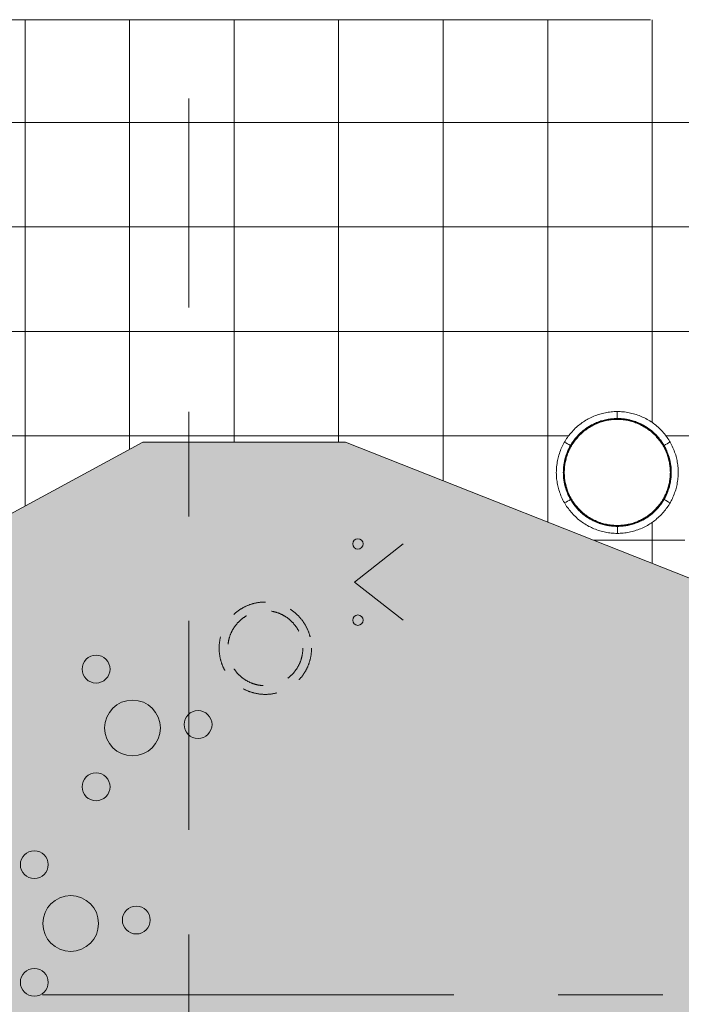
# Model space of a CAD drawing. Header units: millimetres. Extents: x -68595 to 26741, y -534 to 35396.
# Tile 3 of 172: x -65225 to -61427, y 23694 to 29348. Entities that reach past the tile are written whole.
import ezdxf

# ---------------------------------------------------------------- set-up
doc = ezdxf.new("R2010")
doc.units = ezdxf.units.MM
for name, pattern in [('Center', [2999.999912, 1200.000007, -599.999968, 599.999968, -599.999968]), ('Dash 2mm_1_5mm_', [350, 200, -150]), ('Grid Line', [2222.5, 1270, -317.5, 317.5, -317.5])]:
    doc.linetypes.add(name, pattern=pattern)
for name, color, linetype, lineweight, true_color in [('0-1', 7, 'Continuous', 9, 0xbdaac3), ('_ roheline pidev', 7, 'Continuous', 9, 0x008000), ('_SMA_ABI_kriipsj_sinine', 5, 'Dash 2mm_1_5mm_', 9, 0x0000ff), ('Furniture-2', 7, 'Continuous', 9, 0xbdaac3), ('Grids-2', 7, 'Grid Line', 9, 0xaaaaaa), ('Grids-3', 7, 'Center', 9, 0xaaaaaa), ('Roofs-2', 7, 'Continuous', 9, 0x4d5448), ('Surface Pattern-1', 7, 'Continuous', 9, 0x232323)]:
    doc.layers.add(name, color=color, linetype=linetype, lineweight=lineweight, true_color=true_color)
doc.layers.add('Detail Items-1', color=7, linetype='Continuous', lineweight=9, true_color=0xc2d3b4, transparency=0.6)
doc.layers.add('Roofs-1', color=7, linetype='Continuous', lineweight=9)

# ---------------------------------------------------------------- blocks, each defined once
blk = doc.blocks.new('MA_Lillekast ümar - Lillekast ümar_DWG-V82-Sisehoov')
at = {"layer": '0-1'}
for p, q in [((-146.6, 273.1), (-152.5, 269.6)), ((145.5, 273.7), (139.1, 276.7)), ((196, 240.1), (190.3, 244.3)), ((-240.1, 196), (-244.3, 190.3)), ((-273.7, 145.5), (-276.7, 139.1)), ((273.1, 146.6), (269.6, 152.5)), ((-273.1, -146.6), (-269.6, -152.5)), ((273.7, -145.5), (276.7, -139.1)), ((240.1, -196), (244.3, -190.3)), ((-196, -240.1), (-190.3, -244.3)), ((-145.5, -273.7), (-139.1, -276.7)), ((146.6, -273.1), (152.5, -269.6)), ((31.2, -308.4), (38.2, -307.4))]:
    blk.add_line(p, q, dxfattribs=at)
at = {"layer": '0-1', "flags": 128}
for points in [[(-100.7, 335.2), (-92.6, 337.2), (-84.5, 339.2), (-76.4, 341.3), (-68.3, 343.3)], [(-68.3, 343.3), (-60.2, 344.5), (-52, 345.7), (-43.9, 346.9), (-35.8, 348.2)], [(-35.8, 348.2), (-26.8, 348.6), (-17.8, 349.1), (-8.8, 349.5), (0.1, 350)], [(0.1, 350), (8.3, 349.6), (16.4, 349.2), (24.6, 348.8), (32.8, 348.5)], [(32.8, 348.5), (41.7, 347.2), (50.6, 345.9), (59.5, 344.6), (68.4, 343.3)], [(68.4, 343.3), (76.3, 341.3), (84.2, 339.3), (92.1, 337.4), (100, 335.4)], [(-221.3, 271.1), (-214.6, 276.1), (-207.9, 281), (-201.3, 286), (-194.6, 290.9)], [(-194.6, 290.9), (-187.5, 295.2), (-180.4, 299.4), (-173.4, 303.7), (-166.3, 308)], [(-175.3, 302.9), (-170.3, 294.3), (-165.3, 285.6), (-160.3, 276.9), (-155.3, 268.3)], [(-166.3, 308), (-158.2, 311.8), (-150.1, 315.7), (-142, 319.5), (-133.9, 323.4)], [(-150.4, 271.1), (-143.6, 274.4), (-136.8, 277.8), (-130.1, 281.1), (-123.3, 284.4)], [(-118.6, 286.4), (-125.8, 283), (-132.9, 279.6), (-140.1, 276.2), (-147.3, 272.8)], [(-145, 269.8), (-138.1, 273), (-131.2, 276.3), (-124.3, 279.6), (-117.4, 282.9)], [(-112.1, 283.1), (-119, 280), (-126, 276.8), (-132.9, 273.6), (-139.8, 270.5)], [(-133.9, 323.4), (-125.6, 326.3), (-117.3, 329.3), (-109, 332.2), (-100.7, 335.2)], [(-123.3, 284.4), (-115.9, 287.2), (-108.5, 290), (-101.1, 292.7), (-93.7, 295.5)], [(-89.2, 296.9), (-96.6, 294.3), (-103.9, 291.7), (-111.2, 289), (-118.6, 286.4)], [(-117.4, 282.9), (-110.1, 285.5), (-102.7, 288.1), (-95.3, 290.7), (-87.9, 293.4)], [(-83.8, 292.7), (-90.9, 290.3), (-97.9, 287.9), (-105, 285.5), (-112.1, 283.1)], [(-93.7, 295.5), (-86.6, 297.4), (-79.5, 299.3), (-72.3, 301.2), (-65.2, 303.1)], [(-60.5, 304), (-67.7, 302.3), (-74.9, 300.5), (-82, 298.7), (-89.2, 296.9)], [(-87.9, 293.4), (-81, 295.1), (-74.1, 296.8), (-67.2, 298.6), (-60.2, 300.3)], [(-55.4, 299.4), (-62.5, 297.7), (-69.6, 296.1), (-76.7, 294.4), (-83.8, 292.7)], [(-65.2, 303.1), (-57.4, 304.3), (-49.6, 305.6), (-41.8, 306.9), (-34, 308.1)], [(-31.7, 308.4), (-38.9, 307.3), (-46.1, 306.2), (-53.3, 305.1), (-60.5, 304)], [(-60.2, 300.3), (-52.9, 301.4), (-45.6, 302.5), (-38.2, 303.6), (-30.9, 304.7)], [(-27.4, 303.3), (-34.4, 302.3), (-41.4, 301.3), (-48.4, 300.4), (-55.4, 299.4)], [(-34, 308.1), (-25.5, 308.6), (-17, 309.1), (-8.5, 309.5), (0, 310)], [(0.1, 310), (-7.8, 309.6), (-15.8, 309.2), (-23.7, 308.8), (-31.7, 308.4)], [(-30.9, 304.7), (-23.2, 305.1), (-15.4, 305.5), (-7.7, 305.9), (0, 306.3)], [(0, 304.5), (-6.8, 304.2), (-13.7, 303.9), (-20.5, 303.6), (-27.4, 303.3)], [(0, 310), (8.2, 309.6), (16.5, 309.1), (24.7, 308.7), (33, 308.2)], [(0, 306.3), (7.5, 305.9), (15, 305.5), (22.4, 305.2), (29.9, 304.8)], [(27.4, 303.3), (20.5, 303.6), (13.7, 303.9), (6.8, 304.2), (0, 304.5)], [(29, 308.6), (21.8, 309), (14.6, 309.3), (7.3, 309.7), (0.1, 310)], [(29.8, 308.5), (23, 308.9), (15.3, 309.2)], [(55.4, 299.4), (48.4, 300.4), (41.4, 301.3), (34.4, 302.3), (27.4, 303.3)], [(60.5, 304), (52.7, 305.2), (44.8, 306.3), (36.9, 307.5), (29, 308.6)], [(29.9, 304.8), (37, 303.8), (44.1, 302.7), (51.2, 301.7), (58.4, 300.7)], [(33, 308.2), (40.5, 307.1), (48.1, 305.9), (55.7, 304.7), (63.2, 303.5)], [(83.8, 292.7), (76.7, 294.4), (69.6, 296.1), (62.5, 297.7), (55.4, 299.4)], [(58.4, 300.7), (66, 298.7), (73.7, 296.8), (81.4, 294.9), (89.1, 293)], [(88.6, 297.1), (81.6, 298.8), (74.6, 300.6), (67.6, 302.3), (60.5, 304)], [(63.2, 303.5), (71.1, 301.4), (79.1, 299.3), (87, 297.2), (94.9, 295.1)], [(89.3, 296.8), (82.8, 298.4), (75.5, 300.3)], [(112.1, 283.1), (105, 285.5), (97.9, 287.9), (90.9, 290.3), (83.8, 292.7)], [(118.8, 286.3), (111.2, 289), (103.7, 291.7), (96.1, 294.4), (88.6, 297.1)], [(89.1, 293), (95.9, 290.6), (102.6, 288.2), (109.4, 285.8), (116.2, 283.4)], [(94.9, 295.1), (101.7, 292.6), (108.5, 290), (115.3, 287.5), (122, 285)], [(100, 335.4), (108.6, 332.4), (117.1, 329.3), (125.6, 326.3), (134.1, 323.3)], [(139.8, 270.5), (132.9, 273.6), (126, 276.8), (119, 280), (112.1, 283.1)], [(116.2, 283.4), (123.4, 280), (130.7, 276.5), (137.9, 273.1), (145.2, 269.7)], [(145, 274), (138.4, 277.1), (131.9, 280.2), (125.3, 283.3), (118.8, 286.3)], [(122, 285), (129.2, 281.5), (136.3, 278), (143.4, 274.5), (150.6, 271)], [(134.1, 323.3), (141.5, 319.8), (148.9, 316.3), (156.3, 312.8), (163.7, 309.4)], [(174.7, 303.3), (169.7, 294.6), (164.7, 286), (159.7, 277.3), (154.7, 268.7)], [(163.7, 309.4), (171.4, 304.7), (179.2, 300.1), (186.9, 295.5), (194.7, 290.9)], [(194.7, 290.9), (201.2, 286), (207.7, 281.2), (214.3, 276.4), (220.8, 271.6)], [(-271.6, 220.8), (-265.5, 227.5), (-259.5, 234.1), (-253.5, 240.8), (-247.5, 247.4)], [(-247.5, 247.4), (-241, 253.4), (-234.4, 259.3), (-227.9, 265.2), (-221.3, 271.1)], [(-219.7, 218.7), (-214.2, 223.7), (-208.7, 228.7), (-203.2, 233.7), (-197.7, 238.7)], [(-196, 240.2), (-201.8, 234.9), (-207.6, 229.7), (-213.4, 224.4), (-219.2, 219.1)], [(-217.1, 216), (-211.4, 221.2), (-205.6, 226.4), (-199.9, 231.6), (-194.2, 236.8)], [(-191.9, 236.4), (-197.8, 231.1), (-203.6, 225.8), (-209.5, 220.6), (-215.3, 215.3)], [(-197.7, 238.7), (-192.1, 243), (-186.4, 247.3), (-180.7, 251.6), (-175, 255.9)], [(-172.3, 257.7), (-178.3, 253.3), (-184.2, 248.9), (-190.1, 244.5), (-196, 240.2)], [(-194.2, 236.8), (-188.2, 241.3), (-182.3, 245.7), (-176.4, 250.1), (-170.4, 254.5)], [(-166.6, 254.9), (-172.9, 250.2), (-179.3, 245.6), (-185.6, 241), (-191.9, 236.4)], [(-175, 255.9), (-168.8, 259.7), (-162.7, 263.5), (-156.5, 267.3), (-150.4, 271.1)], [(-147.3, 272.8), (-153.6, 269), (-159.8, 265.2), (-166.1, 261.4), (-172.3, 257.7)], [(-170.4, 254.5), (-164.1, 258.3), (-157.7, 262.1), (-151.4, 265.9), (-145, 269.8)], [(-139.8, 270.5), (-146.5, 266.6), (-153.2, 262.7), (-159.9, 258.8), (-166.6, 254.9)], [(166.6, 254.9), (159.9, 258.8), (153.2, 262.7), (146.5, 266.6), (139.8, 270.5)], [(172.4, 257.6), (165.6, 261.7), (158.7, 265.8), (151.8, 269.9), (145, 274)], [(145.2, 269.7), (151.2, 266), (157.3, 262.4), (163.3, 258.8), (169.4, 255.2)], [(150.6, 271), (156.4, 267.4), (162.2, 263.8), (168.1, 260.2), (173.9, 256.6)], [(191.9, 236.4), (185.6, 241), (179.3, 245.6), (172.9, 250.2), (166.6, 254.9)], [(169.4, 255.2), (175.7, 250.5), (182, 245.8), (188.4, 241.1), (194.7, 236.4)], [(195.6, 240.5), (189.8, 244.8), (184, 249.1), (178.2, 253.3), (172.4, 257.6)], [(173.9, 256.6), (180, 252), (186.1, 247.5), (192.2, 242.9), (198.3, 238.3)], [(215.3, 215.3), (209.5, 220.6), (203.6, 225.8), (197.8, 231.1), (191.9, 236.4)], [(194.7, 236.4), (200, 231.6), (205.4, 226.7), (210.7, 221.9), (216, 217.1)], [(219.1, 219.2), (213.3, 224.6), (207.4, 229.9), (201.5, 235.2), (195.6, 240.5)], [(198.3, 238.3), (203.4, 233.7), (208.5, 229), (213.6, 224.4), (218.7, 219.7)], [(220.8, 271.6), (227.5, 265.5), (234.1, 259.5), (240.8, 253.5), (247.4, 247.5)], [(247.4, 247.5), (253.4, 241), (259.3, 234.4), (265.2, 227.9), (271.1, 221.3)], [(-309.4, 163.7), (-304.7, 171.4), (-300.1, 179.2), (-295.5, 186.9), (-290.9, 194.7)], [(-290.9, 194.7), (-286, 201.2), (-281.2, 207.7), (-276.4, 214.3), (-271.6, 220.8)], [(-257.6, 172.4), (-261.7, 165.6), (-265.8, 158.7), (-269.9, 151.8), (-274, 145)], [(-271, 150.6), (-267.4, 156.4), (-263.8, 162.2), (-260.2, 168.1), (-256.6, 173.9)], [(-240.5, 195.6), (-244.8, 189.8), (-249.1, 184), (-253.3, 178.2), (-257.6, 172.4)], [(-256.6, 173.9), (-252, 180), (-247.5, 186.1), (-242.9, 192.2), (-238.3, 198.3)], [(-255.2, 169.4), (-250.5, 175.7), (-245.8, 182), (-241.1, 188.4), (-236.4, 194.7)], [(-236.4, 191.9), (-241, 185.6), (-245.6, 179.3), (-250.2, 172.9), (-254.9, 166.6)], [(-219.2, 219.1), (-224.6, 213.3), (-229.9, 207.4), (-235.2, 201.5), (-240.5, 195.6)], [(-238.3, 198.3), (-233.7, 203.4), (-229, 208.5), (-224.4, 213.6), (-219.7, 218.7)], [(-236.4, 194.7), (-231.6, 200), (-226.7, 205.4), (-221.9, 210.7), (-217.1, 216)], [(-215.3, 215.3), (-220.6, 209.5), (-225.8, 203.6), (-231.1, 197.8), (-236.4, 191.9)], [(236.4, 191.9), (231.1, 197.8), (225.8, 203.6), (220.6, 209.5), (215.3, 215.3)], [(216, 217.1), (221.2, 211.4), (226.4, 205.6), (231.6, 199.9), (236.8, 194.2)], [(218.7, 219.7), (223.7, 214.2), (228.7, 208.7), (233.7, 203.2), (238.7, 197.7)], [(240.2, 196), (234.9, 201.8), (229.7, 207.6), (224.4, 213.4), (219.1, 219.2)], [(254.9, 166.6), (250.2, 172.9), (245.6, 179.3), (241, 185.6), (236.4, 191.9)], [(236.8, 194.2), (241.3, 188.2), (245.7, 182.3), (250.1, 176.4), (254.5, 170.4)], [(238.7, 197.7), (243, 192.1), (247.3, 186.4), (251.6, 180.7), (255.9, 175)], [(257.7, 172.3), (253.3, 178.3), (248.9, 184.2), (244.5, 190.1), (240.2, 196)], [(254.5, 170.4), (258.3, 164.1), (262.1, 157.7), (265.9, 151.4), (269.8, 145)], [(255.9, 175), (259.7, 168.8), (263.5, 162.7), (267.3, 156.5), (271.1, 150.4)], [(272.8, 147.3), (269, 153.6), (265.2, 159.8), (261.4, 166.1), (257.7, 172.3)], [(271.1, 221.3), (276.1, 214.6), (281, 207.9), (286, 201.3), (290.9, 194.6)], [(290.9, 194.6), (295.2, 187.5), (299.4, 180.4), (303.7, 173.4), (308, 166.3)], [(-335.4, 100), (-332.4, 108.6), (-329.3, 117.1), (-326.3, 125.6), (-323.3, 134.1)], [(-323.3, 134.1), (-319.8, 141.5), (-316.3, 148.9), (-312.8, 156.3), (-309.4, 163.7)], [(-286.3, 118.8), (-289, 111.2), (-291.7, 103.7), (-294.4, 96.1), (-297.1, 88.6)], [(-295.1, 94.9), (-292.6, 101.7), (-290, 108.5), (-287.5, 115.3), (-285, 122)], [(-293, 89.1), (-290.6, 95.9), (-288.2, 102.6), (-285.8, 109.4), (-283.4, 116.2)], [(-274, 145), (-277.1, 138.4), (-280.2, 131.9), (-283.3, 125.3), (-286.3, 118.8)], [(-285, 122), (-281.5, 129.2), (-278, 136.3), (-274.5, 143.4), (-271, 150.6)], [(-283.4, 116.2), (-280, 123.4), (-276.5, 130.7), (-273.1, 137.9), (-269.7, 145.2)], [(-270.5, 139.8), (-273.6, 132.9), (-276.8, 126), (-280, 119), (-283.1, 112.1)], [(-254.9, 166.6), (-258.8, 159.9), (-262.7, 153.2), (-266.6, 146.5), (-270.5, 139.8)], [(-269.7, 145.2), (-266, 151.2), (-262.4, 157.3), (-258.8, 163.3), (-255.2, 169.4)], [(270.5, 139.8), (266.6, 146.5), (262.7, 153.2), (258.8, 159.9), (254.9, 166.6)], [(269.8, 145), (273, 138.1), (276.3, 131.2), (279.6, 124.3), (282.9, 117.4)], [(283.1, 112.1), (280, 119), (276.8, 126), (273.6, 132.9), (270.5, 139.8)], [(271.1, 150.4), (274.4, 143.6), (277.8, 136.8), (281.1, 130.1), (284.4, 123.3)], [(286.4, 118.6), (283, 125.7), (279.6, 132.9), (276.2, 140.1), (272.8, 147.3)], [(282.9, 117.4), (285.5, 110.1), (288.1, 102.7), (290.7, 95.3), (293.4, 87.9)], [(284.4, 123.3), (287.2, 115.9), (290, 108.5), (292.7, 101.1), (295.5, 93.7)], [(296.9, 89.2), (294.3, 96.6), (291.7, 103.9), (289, 111.2), (286.4, 118.6)], [(308, 166.3), (311.8, 158.2), (315.7, 150.1), (319.5, 142), (323.4, 133.9)], [(323.4, 133.9), (326.3, 125.6), (329.3, 117.3), (332.2, 109), (335.2, 100.7)], [(-348.5, 32.8), (-347.2, 41.7), (-345.9, 50.6), (-344.6, 59.5), (-343.3, 68.4)], [(-343.3, 68.4), (-341.3, 76.3), (-339.3, 84.2), (-337.4, 92.1), (-335.4, 100)], [(-304, 60.5), (-305.2, 52.7), (-306.3, 44.8), (-307.5, 36.9), (-308.6, 29)], [(-308.2, 33), (-307.1, 40.5), (-305.9, 48.1), (-304.7, 55.7), (-303.5, 63.2)], [(-304.8, 29.9), (-303.8, 37), (-302.7, 44.1), (-301.7, 51.2), (-300.7, 58.4)], [(-297.1, 88.6), (-298.8, 81.6), (-300.6, 74.6), (-302.3, 67.6), (-304, 60.5)], [(-303.5, 63.2), (-301.4, 71.1), (-299.3, 79.1), (-297.2, 87), (-295.1, 94.9)], [(-300.7, 58.4), (-298.7, 66), (-296.8, 73.7), (-294.9, 81.4), (-293, 89.1)], [(-296.8, 89.3), (-298.4, 82.8), (-300.3, 75.5)], [(-292.7, 83.8), (-294.4, 76.7), (-296.1, 69.6), (-297.7, 62.5), (-299.4, 55.4)], [(-283.1, 112.1), (-285.5, 105), (-287.9, 97.9), (-290.3, 90.9), (-292.7, 83.8)], [(292.7, 83.8), (290.3, 90.9), (287.9, 97.9), (285.5, 105), (283.1, 112.1)], [(299.4, 55.4), (297.7, 62.5), (296.1, 69.6), (294.4, 76.7), (292.7, 83.8)], [(293.4, 87.9), (295.1, 81), (296.8, 74.1), (298.6, 67.2), (300.3, 60.2)], [(295.5, 93.7), (297.4, 86.6), (299.3, 79.5), (301.2, 72.3), (303.1, 65.2)], [(304.1, 60.4), (302.3, 67.6), (300.5, 74.8), (298.7, 82), (296.9, 89.2)], [(300.3, 60.2), (301.4, 52.9), (302.5, 45.6), (303.6, 38.2), (304.7, 30.9)], [(303.1, 65.2), (304.3, 57.4), (305.6, 49.6), (306.9, 41.8), (308.1, 34)], [(308.5, 30.3), (307.4, 37.8), (306.3, 45.4), (305.2, 52.9), (304.1, 60.4)], [(335.2, 100.7), (337.2, 92.6), (339.2, 84.5), (341.3, 76.4), (343.3, 68.2)], [(343.3, 68.2), (344.5, 59.7), (345.8, 51.2), (347.1, 42.7), (348.3, 34.2)], [(-350, 0.1), (-349.6, 8.3), (-349.2, 16.4), (-348.8, 24.6), (-348.5, 32.8)], [(-348.2, -35.8), (-348.6, -26.8), (-349.1, -17.8), (-349.5, -8.8), (-350, 0.1)], [(-310, 0), (-309.6, 8.2), (-309.1, 16.5), (-308.7, 24.7), (-308.2, 33)], [(-308.6, 29), (-309, 21.8), (-309.3, 14.6), (-309.7, 7.3), (-310, 0.1)], [(-310, 0.1), (-309.6, -7.8), (-309.2, -15.8), (-308.8, -23.7), (-308.4, -31.7)], [(-308.1, -34), (-308.6, -25.5), (-309.1, -17), (-309.5, -8.5), (-310, 0)], [(-308.5, 29.8), (-308.9, 23), (-309.2, 15.3)], [(-306.3, 0), (-305.9, 7.5), (-305.5, 15), (-305.2, 22.4), (-304.8, 29.9)], [(-304.7, -30.9), (-305.1, -23.2), (-305.5, -15.4), (-305.9, -7.7), (-306.3, 0)], [(-303.3, 27.4), (-303.6, 20.5), (-303.9, 13.7), (-304.2, 6.8), (-304.5, 0)], [(-304.5, 0), (-304.2, -6.8), (-303.9, -13.7), (-303.6, -20.5), (-303.3, -27.4)], [(-299.4, 55.4), (-300.4, 48.4), (-301.3, 41.4), (-302.3, 34.4), (-303.3, 27.4)], [(303.3, 27.4), (302.3, 34.4), (301.3, 41.4), (300.4, 48.4), (299.4, 55.4)], [(304.5, 0), (304.2, 6.8), (303.9, 13.7), (303.6, 20.5), (303.3, 27.4)], [(303.3, -27.4), (303.6, -20.5), (303.9, -13.7), (304.2, -6.8), (304.5, 0)], [(304.7, 30.9), (305.1, 23.2), (305.5, 15.4), (305.9, 7.7), (306.3, 0)], [(306.3, 0), (305.9, -7.5), (305.5, -15), (305.2, -22.4), (304.8, -29.9)], [(308.1, 34), (308.6, 25.5), (309.1, 17), (309.5, 8.5), (310, 0)], [(310, 0), (309.6, -8.2), (309.1, -16.5), (308.7, -24.7), (308.2, -33)], [(310, 0), (309.6, 7.6), (309.3, 15.1), (308.9, 22.7), (308.5, 30.3)], [(308.5, -30.5), (308.9, -22.8), (309.3, -15.2), (309.6, -7.6), (310, 0)], [(350, 0.4), (340, 0.4), (330, 0.4), (320, 0.4), (310, 0.4)], [(348.3, 34.2), (348.7, 25.6), (349.2, 17.1), (349.6, 8.5), (350, 0)], [(350, 0), (349.6, -8.6), (349.2, -17.2), (348.7, -25.8), (348.3, -34.4)], [(-350, -0.4), (-340, -0.4), (-330, -0.4), (-320, -0.4), (-310, -0.4)], [(-343.3, -68.3), (-344.5, -60.2), (-345.7, -52), (-346.9, -43.9), (-348.2, -35.8)], [(-308.4, -31.7), (-307.3, -38.9), (-306.2, -46.1), (-305.1, -53.3), (-304, -60.5)], [(-303.1, -65.2), (-304.3, -57.4), (-305.6, -49.6), (-306.9, -41.8), (-308.1, -34)], [(-300.3, -60.2), (-301.4, -52.9), (-302.5, -45.6), (-303.6, -38.2), (-304.7, -30.9)], [(-303.3, -27.4), (-302.3, -34.4), (-301.3, -41.4), (-300.4, -48.4), (-299.4, -55.4)], [(-299.4, -55.4), (-297.7, -62.5), (-296.1, -69.6), (-294.4, -76.7), (-292.7, -83.8)], [(292.7, -83.8), (294.4, -76.7), (296.1, -69.6), (297.7, -62.5), (299.4, -55.4)], [(299.4, -55.4), (300.4, -48.4), (301.3, -41.4), (302.3, -34.4), (303.3, -27.4)], [(304.8, -29.9), (303.8, -37), (302.7, -44.1), (301.7, -51.2), (300.7, -58.4)], [(308.2, -33), (307.1, -40.5), (305.9, -48.1), (304.7, -55.7), (303.5, -63.2)], [(304, -60.5), (305.2, -53), (306.3, -45.5), (307.4, -38), (308.5, -30.5)], [(348.3, -34.4), (347.1, -42.8), (345.8, -51.3), (344.5, -59.8), (343.3, -68.3)], [(-335.2, -100.7), (-337.2, -92.6), (-339.2, -84.5), (-341.3, -76.4), (-343.3, -68.3)], [(-323.4, -133.9), (-326.3, -125.6), (-329.3, -117.3), (-332.2, -109), (-335.2, -100.7)], [(-304, -60.5), (-302.3, -67.7), (-300.5, -74.9), (-298.7, -82), (-296.9, -89.2)], [(-295.5, -93.7), (-297.4, -86.6), (-299.3, -79.5), (-301.2, -72.3), (-303.1, -65.2)], [(-293.4, -87.9), (-295.1, -81), (-296.8, -74.1), (-298.6, -67.2), (-300.3, -60.2)], [(-296.9, -89.2), (-294.3, -96.6), (-291.7, -103.9), (-289, -111.2), (-286.4, -118.6)], [(-284.4, -123.3), (-287.2, -115.9), (-290, -108.5), (-292.7, -101.1), (-295.5, -93.7)], [(-282.9, -117.4), (-285.5, -110.1), (-288.1, -102.7), (-290.7, -95.3), (-293.4, -87.9)], [(-292.7, -83.8), (-290.3, -90.9), (-287.9, -97.9), (-285.5, -105), (-283.1, -112.1)], [(-283.1, -112.1), (-280, -119), (-276.8, -126), (-273.6, -132.9), (-270.5, -139.8)], [(270.5, -139.8), (273.6, -132.9), (276.8, -126), (280, -119), (283.1, -112.1)], [(283.1, -112.1), (285.5, -105), (287.9, -97.9), (290.3, -90.9), (292.7, -83.8)], [(293, -89.1), (290.6, -95.9), (288.2, -102.6), (285.8, -109.4), (283.4, -116.2)], [(295.1, -94.9), (292.6, -101.7), (290, -108.5), (287.5, -115.3), (285, -122)], [(286.3, -118.8), (289, -111.2), (291.7, -103.7), (294.4, -96.2), (297.1, -88.6)], [(300.7, -58.4), (298.7, -66), (296.8, -73.7), (294.9, -81.4), (293, -89.1)], [(303.5, -63.2), (301.4, -71.1), (299.3, -79.1), (297.2, -87), (295.1, -94.9)], [(296.8, -89.3), (298.4, -82.8), (300.3, -75.5)], [(297.1, -88.6), (298.8, -81.6), (300.6, -74.5), (302.3, -67.5), (304, -60.5)], [(335.4, -100), (332.4, -108.6), (329.3, -117.1), (326.3, -125.6), (323.3, -134.1)], [(343.3, -68.3), (341.3, -76.2), (339.3, -84.1), (337.4, -92.1), (335.4, -100)], [(-308, -166.3), (-311.8, -158.2), (-315.7, -150.1), (-319.5, -142), (-323.4, -133.9)], [(-290.9, -194.6), (-295.2, -187.5), (-299.4, -180.4), (-303.7, -173.4), (-308, -166.3)], [(-286.4, -118.6), (-283, -125.8), (-279.6, -132.9), (-276.2, -140.1), (-272.8, -147.3)], [(-271.1, -150.4), (-274.4, -143.6), (-277.8, -136.8), (-281.1, -130.1), (-284.4, -123.3)], [(-269.8, -145), (-273, -138.1), (-276.3, -131.2), (-279.6, -124.3), (-282.9, -117.4)], [(-272.8, -147.3), (-269, -153.6), (-265.2, -159.8), (-261.4, -166.1), (-257.7, -172.3)], [(-255.9, -175), (-259.7, -168.8), (-263.5, -162.7), (-267.3, -156.5), (-271.1, -150.4)], [(-270.5, -139.8), (-266.6, -146.5), (-262.7, -153.2), (-258.8, -159.9), (-254.9, -166.6)], [(-254.5, -170.4), (-258.3, -164.1), (-262.1, -157.7), (-265.9, -151.4), (-269.8, -145)], [(-254.9, -166.6), (-250.2, -172.9), (-245.6, -179.3), (-241, -185.6), (-236.4, -191.9)], [(236.4, -191.9), (241, -185.6), (245.6, -179.3), (250.2, -172.9), (254.9, -166.6)], [(255.2, -169.4), (250.5, -175.7), (245.8, -182), (241.1, -188.4), (236.4, -194.7)], [(254.9, -166.6), (258.8, -159.9), (262.7, -153.2), (266.6, -146.5), (270.5, -139.8)], [(269.7, -145.2), (266, -151.2), (262.4, -157.3), (258.8, -163.3), (255.2, -169.4)], [(271, -150.6), (267.4, -156.4), (263.8, -162.2), (260.2, -168.1), (256.6, -173.9)], [(257.6, -172.4), (261.7, -165.6), (265.8, -158.7), (269.9, -151.8), (274, -145)], [(283.4, -116.2), (280, -123.4), (276.5, -130.7), (273.1, -137.9), (269.7, -145.2)], [(285, -122), (281.5, -129.2), (278, -136.3), (274.5, -143.4), (271, -150.6)], [(274, -145), (277.1, -138.4), (280.2, -131.9), (283.3, -125.3), (286.3, -118.8)], [(309.4, -163.7), (304.7, -171.4), (300.1, -179.2), (295.5, -186.9), (290.9, -194.7)], [(323.3, -134.1), (319.8, -141.5), (316.3, -148.9), (312.8, -156.3), (309.4, -163.7)], [(-271.1, -221.3), (-276.1, -214.6), (-281, -207.9), (-286, -201.3), (-290.9, -194.6)], [(-247.4, -247.5), (-253.4, -241), (-259.3, -234.4), (-265.2, -227.9), (-271.1, -221.3)], [(-257.7, -172.3), (-253.3, -178.3), (-248.9, -184.2), (-244.5, -190.1), (-240.2, -196)], [(-238.7, -197.7), (-243, -192.1), (-247.3, -186.4), (-251.6, -180.7), (-255.9, -175)], [(-236.8, -194.2), (-241.3, -188.2), (-245.7, -182.3), (-250.1, -176.4), (-254.5, -170.4)], [(-240.2, -196), (-234.9, -201.8), (-229.7, -207.6), (-224.4, -213.4), (-219.1, -219.2)], [(-218.7, -219.7), (-223.7, -214.2), (-228.7, -208.7), (-233.7, -203.2), (-238.7, -197.7)], [(-216, -217.1), (-221.2, -211.4), (-226.4, -205.6), (-231.6, -199.9), (-236.8, -194.2)], [(-236.4, -191.9), (-231.1, -197.8), (-225.8, -203.6), (-220.6, -209.5), (-215.3, -215.3)], [(-219.1, -219.2), (-213.3, -224.6), (-207.4, -229.9), (-201.5, -235.2), (-195.6, -240.5)], [(-198.3, -238.3), (-203.4, -233.7), (-208.5, -229), (-213.6, -224.4), (-218.7, -219.7)], [(-194.7, -236.4), (-200, -231.6), (-205.4, -226.7), (-210.7, -221.9), (-216, -217.1)], [(-215.3, -215.3), (-209.5, -220.6), (-203.6, -225.8), (-197.8, -231.1), (-191.9, -236.4)], [(191.9, -236.4), (197.8, -231.1), (203.6, -225.8), (209.5, -220.6), (215.3, -215.3)], [(217.1, -216), (211.4, -221.2), (205.6, -226.4), (199.9, -231.6), (194.2, -236.8)], [(196, -240.2), (201.8, -234.9), (207.6, -229.7), (213.4, -224.4), (219.2, -219.1)], [(219.7, -218.7), (214.2, -223.7), (208.7, -228.7), (203.2, -233.7), (197.7, -238.7)], [(215.3, -215.3), (220.6, -209.5), (225.8, -203.6), (231.1, -197.8), (236.4, -191.9)], [(236.4, -194.7), (231.6, -200), (226.7, -205.4), (221.9, -210.7), (217.1, -216)], [(219.2, -219.1), (224.6, -213.3), (229.9, -207.4), (235.2, -201.5), (240.5, -195.6)], [(238.3, -198.3), (233.7, -203.4), (229, -208.5), (224.4, -213.6), (219.7, -218.7)], [(256.6, -173.9), (252, -180), (247.5, -186.1), (242.9, -192.2), (238.3, -198.3)], [(240.5, -195.6), (244.8, -189.8), (249.1, -184), (253.3, -178.2), (257.6, -172.4)], [(271.6, -220.8), (265.5, -227.5), (259.5, -234.1), (253.5, -240.8), (247.5, -247.4)], [(290.9, -194.7), (286, -201.2), (281.2, -207.7), (276.4, -214.3), (271.6, -220.8)], [(-220.8, -271.6), (-227.5, -265.5), (-234.1, -259.5), (-240.8, -253.5), (-247.4, -247.5)], [(-194.7, -290.9), (-201.2, -286), (-207.7, -281.2), (-214.3, -276.4), (-220.8, -271.6)], [(-173.9, -256.6), (-180, -252), (-186.1, -247.5), (-192.2, -242.9), (-198.3, -238.3)], [(-195.6, -240.5), (-189.8, -244.8), (-184, -249.1), (-178.2, -253.3), (-172.4, -257.6)], [(-169.4, -255.2), (-175.7, -250.5), (-182, -245.8), (-188.4, -241.1), (-194.7, -236.4)], [(-191.9, -236.4), (-185.6, -241), (-179.3, -245.6), (-172.9, -250.2), (-166.6, -254.9)], [(-174.7, -303.3), (-169.7, -294.6), (-164.7, -286), (-159.7, -277.3), (-154.7, -268.7)], [(-150.6, -271), (-156.4, -267.4), (-162.2, -263.8), (-168.1, -260.2), (-173.9, -256.6)], [(-172.4, -257.6), (-165.6, -261.7), (-158.7, -265.8), (-151.8, -269.9), (-145, -274)], [(-145.2, -269.7), (-151.2, -266), (-157.3, -262.4), (-163.3, -258.8), (-169.4, -255.2)], [(-166.6, -254.9), (-159.9, -258.8), (-153.2, -262.7), (-146.5, -266.6), (-139.8, -270.5)], [(-122, -285), (-129.2, -281.5), (-136.3, -278), (-143.4, -274.5), (-150.6, -271)], [(-116.2, -283.4), (-123.4, -280), (-130.7, -276.5), (-137.9, -273.1), (-145.2, -269.7)], [(-145, -274), (-138.4, -277.1), (-131.9, -280.2), (-125.3, -283.3), (-118.8, -286.3)], [(-139.8, -270.5), (-132.9, -273.6), (-126, -276.8), (-119, -280), (-112.1, -283.1)], [(112.1, -283.1), (119, -280), (126, -276.8), (132.9, -273.6), (139.8, -270.5)], [(145, -269.8), (138.1, -273), (131.2, -276.3), (124.3, -279.6), (117.4, -282.9)], [(118.6, -286.4), (125.7, -283), (132.9, -279.6), (140.1, -276.2), (147.3, -272.8)], [(150.4, -271.1), (143.6, -274.4), (136.8, -277.8), (130.1, -281.1), (123.3, -284.4)], [(139.8, -270.5), (146.5, -266.6), (153.2, -262.7), (159.9, -258.8), (166.6, -254.9)], [(170.4, -254.5), (164.1, -258.3), (157.7, -262.1), (151.4, -265.9), (145, -269.8)], [(147.3, -272.8), (153.6, -269), (159.8, -265.2), (166.1, -261.4), (172.3, -257.7)], [(175, -255.9), (168.8, -259.7), (162.7, -263.5), (156.5, -267.3), (150.4, -271.1)], [(175.3, -302.9), (170.3, -294.3), (165.3, -285.6), (160.3, -276.9), (155.3, -268.3)], [(166.6, -254.9), (172.9, -250.2), (179.3, -245.6), (185.6, -241), (191.9, -236.4)], [(194.2, -236.8), (188.2, -241.3), (182.3, -245.7), (176.4, -250.1), (170.4, -254.5)], [(172.3, -257.7), (178.3, -253.3), (184.2, -248.9), (190.1, -244.5), (196, -240.2)], [(197.7, -238.7), (192.1, -243), (186.4, -247.3), (180.7, -251.6), (175, -255.9)], [(221.3, -271.1), (214.6, -276.1), (207.9, -281), (201.3, -286), (194.6, -290.9)], [(247.5, -247.4), (241, -253.4), (234.4, -259.3), (227.9, -265.2), (221.3, -271.1)], [(-163.7, -309.4), (-171.4, -304.7), (-179.2, -300.1), (-186.9, -295.5), (-194.7, -290.9)], [(-134.1, -323.3), (-141.5, -319.8), (-148.9, -316.3), (-156.3, -312.8), (-163.7, -309.4)], [(-100, -335.4), (-108.6, -332.4), (-117.1, -329.3), (-125.6, -326.3), (-134.1, -323.3)], [(-94.9, -295.1), (-101.7, -292.6), (-108.5, -290), (-115.3, -287.5), (-122, -285)], [(-118.8, -286.3), (-111.2, -289), (-103.7, -291.7), (-96.1, -294.4), (-88.6, -297.1)], [(-89.1, -293), (-95.9, -290.6), (-102.6, -288.2), (-109.4, -285.8), (-116.2, -283.4)], [(-112.1, -283.1), (-105, -285.5), (-97.9, -287.9), (-90.9, -290.3), (-83.8, -292.7)], [(-68.3, -343.3), (-76.3, -341.3), (-84.2, -339.3), (-92.1, -337.4), (-100, -335.4)], [(-63.2, -303.5), (-71.1, -301.4), (-79.1, -299.3), (-87, -297.2), (-94.9, -295.1)], [(-89.3, -296.8), (-82.8, -298.4), (-75.5, -300.3)], [(-58.4, -300.7), (-66, -298.7), (-73.7, -296.8), (-81.4, -294.9), (-89.1, -293)], [(-88.6, -297.1), (-81.6, -298.8), (-74.6, -300.6), (-67.5, -302.3), (-60.5, -304)], [(-83.8, -292.7), (-76.7, -294.4), (-69.6, -296.1), (-62.5, -297.7), (-55.4, -299.4)], [(-33, -308.2), (-40.5, -307.1), (-48.1, -305.9), (-55.7, -304.7), (-63.2, -303.5)], [(-60.5, -304), (-52.7, -305.2), (-44.8, -306.3), (-36.9, -307.5), (-29, -308.6)], [(-29.9, -304.8), (-37, -303.8), (-44.1, -302.7), (-51.2, -301.7), (-58.4, -300.7)], [(-55.4, -299.4), (-48.4, -300.4), (-41.4, -301.3), (-34.4, -302.3), (-27.4, -303.3)], [(0, -310), (-8.2, -309.6), (-16.5, -309.1), (-24.7, -308.7), (-33, -308.2)], [(0, -306.3), (-7.5, -305.9), (-15, -305.5), (-22.4, -305.2), (-29.9, -304.8)], [(-29.8, -308.5), (-23, -308.9), (-15.3, -309.2)], [(-29, -308.6), (-21.8, -309), (-14.5, -309.3), (-7.2, -309.7), (0.1, -310)], [(-27.4, -303.3), (-20.5, -303.6), (-13.7, -303.9), (-6.8, -304.2), (0, -304.5)], [(0, -304.5), (6.8, -304.2), (13.7, -303.9), (20.5, -303.6), (27.4, -303.3)], [(30.9, -304.7), (23.2, -305.1), (15.4, -305.5), (7.7, -305.9), (0, -306.3)], [(34, -308.1), (25.5, -308.6), (17, -309.1), (8.5, -309.5), (0, -310)], [(0.1, -310), (8, -309.6), (15.9, -309.2), (23.9, -308.8), (31.8, -308.4)], [(27.4, -303.3), (34.4, -302.3), (41.4, -301.3), (48.4, -300.4), (55.4, -299.4)], [(60.2, -300.3), (52.9, -301.4), (45.6, -302.5), (38.2, -303.6), (30.9, -304.7)], [(31.8, -308.4), (38.9, -307.3), (46.1, -306.2), (53.3, -305.1), (60.4, -304)], [(65.2, -303.1), (57.4, -304.3), (49.6, -305.6), (41.8, -306.9), (34, -308.1)], [(55.4, -299.4), (62.5, -297.7), (69.6, -296.1), (76.7, -294.4), (83.8, -292.7)], [(87.9, -293.4), (81, -295.1), (74.1, -296.8), (67.2, -298.6), (60.2, -300.3)], [(60.4, -304), (67.6, -302.3), (74.8, -300.5), (82, -298.7), (89.2, -296.9)], [(93.7, -295.5), (86.6, -297.4), (79.5, -299.3), (72.3, -301.2), (65.2, -303.1)], [(100.7, -335.2), (92.6, -337.2), (84.5, -339.2), (76.3, -341.3), (68.2, -343.3)], [(83.8, -292.7), (90.9, -290.3), (97.9, -287.9), (105, -285.5), (112.1, -283.1)], [(117.4, -282.9), (110.1, -285.5), (102.7, -288.1), (95.3, -290.7), (87.9, -293.4)], [(89.2, -296.9), (96.6, -294.3), (103.9, -291.7), (111.2, -289), (118.6, -286.4)], [(123.3, -284.4), (115.9, -287.2), (108.5, -290), (101.1, -292.7), (93.7, -295.5)], [(133.9, -323.4), (125.6, -326.3), (117.3, -329.3), (109, -332.2), (100.7, -335.2)], [(166.3, -308), (158.2, -311.8), (150.1, -315.7), (142, -319.5), (133.9, -323.4)], [(194.6, -290.9), (187.5, -295.2), (180.4, -299.4), (173.4, -303.7), (166.3, -308)], [(-32.8, -348.5), (-41.7, -347.2), (-50.6, -345.9), (-59.5, -344.6), (-68.3, -343.3)], [(0.1, -350), (-8.1, -349.6), (-16.3, -349.2), (-24.6, -348.8), (-32.8, -348.5)], [(35.9, -348.2), (26.9, -348.6), (18, -349.1), (9, -349.5), (0.1, -350)], [(68.2, -343.3), (60.1, -344.5), (52, -345.7), (44, -346.9), (35.9, -348.2)]]:
    blk.add_lwpolyline(points, dxfattribs=at)
blk = doc.blocks.new('MA_Lillekast ümar - MA_Lillekast ümar d-700mm-V83-Sisehoov')
blk.add_blockref('MA_Lillekast ümar - Lillekast ümar_DWG-V82-Sisehoov', (0, 0))

msp = doc.modelspace()

# ---------------------------------------------------------------- hatches: boundary and pattern name
at = {"layer": 'Detail Items-1'}
msp.add_hatch(color=256, dxfattribs=at).paths.add_polyline_path([(-66798.6, 23538.2), (-21407.6, 23538.2), (-20778.3, 25653.7), (-23877.2, 27988.9), (-23877.2, 29348.2), (-52913.6, 29348.2), (-52926.5, 28355.7), (-56372.2, 23783.1), (-59983.4, 25588.8), (-63355.4, 26921.6), (-64518.8, 26921.6), (-66798.6, 25687.2), (-66798.6, 24095.9)])
at = {"layer": 'Surface Pattern-1'}
h = msp.add_hatch(dxfattribs=at)
h.set_pattern_fill('FP_6', color=256, style=0, pattern_type=2)
h.set_pattern_definition([(270, (-67594.6, -13241.8), (600, 4e-14), []), (0, (-67594.6, -13241.8), (0, 600), [])])
h.paths.add_polyline_path([(-59902, 25556.6), (-57646.1, 27269.2), (-57646.1, 29348.2), (-66244.2, 29348.2), (-66244.2, 29093.2), (-66744.2, 29093.2), (-66744.2, 29348.2), (-66798.6, 29348.2), (-66798.6, 25687.2), (-64518.8, 26921.6), (-63355.4, 26921.6), (-59935.1, 25569.7)])
h.paths.add_polyline_path([(-59935.1, 25671.6), (-60763.2, 26024.4), (-60410.9, 26851.3), (-59583.9, 26499), (-59934.9, 25672.2)])
h.paths.add_polyline_path([(-59925.6, 25770.8), (-59923.4, 25776), (-60296.2, 25934.2), (-60298.4, 25929.1), (-59935.1, 25774.8)])
h.paths.add_polyline_path([(-59886.3, 25863.4), (-59884.1, 25868.6), (-60256.9, 26026.9), (-60259.1, 26021.7), (-59896.9, 25867.9)])
h.paths.add_polyline_path([(-60326.1, 25940.8), (-60323.9, 25946), (-60696.7, 26104.2), (-60698.9, 26099), (-60338.5, 25946.1)])
h.paths.add_polyline_path([(-59847, 25956.1), (-59844.8, 25961.2), (-60217.6, 26119.5), (-60219.8, 26114.3), (-59875.7, 25968.2)])
h.paths.add_polyline_path([(-60286.7, 26033.4), (-60284.5, 26038.6), (-60657.4, 26196.8), (-60659.5, 26191.6), (-60312.2, 26044.2)])
h.paths.add_polyline_path([(-59807.7, 26048.7), (-59805.5, 26053.9), (-60178.3, 26212.1), (-60180.5, 26206.9), (-59811.4, 26050.2)])
h.paths.add_polyline_path([(-60247.4, 26126), (-60245.2, 26131.2), (-60618, 26289.4), (-60620.2, 26284.3), (-60254.1, 26128.9)])
h.paths.add_polyline_path([(-59768.4, 26141.3), (-59766.6, 26146.7), (-60139, 26304.7), (-60141.2, 26299.6), (-59772.1, 26142.9)])
h.paths.add_polyline_path([(-60208.1, 26218.6), (-60205.9, 26223.8), (-60578.7, 26382.1), (-60580.9, 26376.9), (-60254.1, 26238.2)])
h.paths.add_polyline_path([(-60702.6, 26231), (-61172.2, 26271.9), (-61169.6, 26301.8), (-61159, 26300.8), (-61151.4, 26400.6), (-61203.1, 26405.1), (-61212.3, 26310.8), (-61214.5, 26310.8), (-61227.9, 26311.1), (-61228.3, 26306.9), (-61409.7, 26322.7), (-61370.7, 26771), (-61189.2, 26755.2), (-61189.2, 26750), (-61173.6, 26747.5), (-61173.5, 26745.4), (-61181.5, 26654.1), (-61128.6, 26649.5), (-61119.9, 26749.2), (-61130.6, 26750.1), (-61128, 26780), (-60658.4, 26739.1), (-60661, 26709.2), (-60671.6, 26710.1), (-60710.6, 26261.8), (-60700, 26260.9)])
h.paths.add_polyline_path([(-59729.1, 26233.9), (-59726.9, 26239.1), (-60099.7, 26397.4), (-60101.9, 26392.2), (-59766.6, 26249.9)])
h.paths.add_polyline_path([(-60818.9, 26301.4), (-60785.1, 26689.9), (-60790, 26690.3), (-60823.9, 26301.8), (-60819.2, 26301.4)])
h.paths.add_polyline_path([(-60929.7, 26311), (-60895.9, 26699.5), (-60900.9, 26700), (-60934.7, 26311.4), (-60930.1, 26311)])
h.paths.add_polyline_path([(-60168.8, 26311.3), (-60166.6, 26316.5), (-60539.4, 26474.7), (-60541.6, 26469.5), (-60179.6, 26315.9)])
h.paths.add_polyline_path([(-61040.5, 26320.7), (-61006.7, 26709.2), (-61011.7, 26709.6), (-61045.5, 26321.1), (-61040.9, 26320.7)])
h.paths.add_polyline_path([(-59689.7, 26326.6), (-59687.5, 26331.7), (-60060.3, 26490), (-60062.5, 26484.8), (-59753.8, 26353.8)])
h.paths.add_polyline_path([(-61339.4, 26346.7), (-61305.6, 26735.2), (-61335, 26737.8), (-61368.8, 26349.2), (-61341.4, 26346.8)])
h.paths.add_polyline_path([(-61794.6, 26398.3), (-61840, 26401.7), (-61870.8, 26407), (-61905.1, 26416.7), (-61936.1, 26428.5), (-61967.1, 26444.3), (-61995.8, 26462.3), (-62022.1, 26482.8), (-62049.1, 26508.6), (-62071.6, 26535), (-62089.8, 26560.8), (-62106.4, 26590.2), (-62120.9, 26622.8), (-62131.8, 26655.8), (-62139.1, 26688.2), (-62143.2, 26721.4), (-62144, 26759.6), (-62141.7, 26790), (-62135.9, 26824.6), (-62127, 26856.9), (-62114.4, 26889.8), (-62099.3, 26919.8), (-62080.6, 26949.5), (-62058.5, 26977.7), (-62034.3, 27002.8), (-62009.2, 27024.4), (-61978.9, 27045.5), (-61952.8, 27060.2), (-61920, 27074.8), (-61883.8, 27086.4), (-61854.7, 27092.8), (-61818.8, 27097.1), (-61786.3, 27098), (-61751.2, 27095.3), (-61718.3, 27089.6), (-61684.1, 27080), (-61653.1, 27068.2), (-61621.7, 27052.2), (-61593.4, 27034.4), (-61567.1, 27013.9), (-61540.1, 26988.1), (-61517.6, 26961.7), (-61499.4, 26935.8), (-61482.8, 26906.5), (-61468.2, 26873.9), (-61456.5, 26837.6), (-61450.1, 26808.5), (-61446, 26775.1), (-61445, 26738.5), (-61447.4, 26706.7), (-61453.3, 26672.1), (-61463.2, 26637.1), (-61474.8, 26606.8), (-61489.8, 26576.9), (-61508.5, 26547.2), (-61530.7, 26519), (-61554.8, 26493.9), (-61580, 26472.3), (-61607.4, 26453), (-61636.4, 26436.5), (-61669.2, 26421.9), (-61702, 26411.1), (-61736.7, 26403.5), (-61771.9, 26399.5), (-61787, 26398.7)])
h.paths.add_polyline_path([(-60129.5, 26403.9), (-60127.3, 26409.1), (-60500.1, 26567.3), (-60502.3, 26562.1), (-60179.6, 26425.2)])
h.paths.add_polyline_path([(-59650.4, 26419.2), (-59622.8, 26484.2), (-59995.6, 26642.4), (-60023.2, 26577.4), (-59657.5, 26422.2)])
h.paths.add_polyline_path([(-61147.7, 26430.4), (-61131.2, 26619.6), (-61184.1, 26624), (-61200.5, 26435), (-61151.4, 26430.7)])
h.paths.add_polyline_path([(-61648, 26475.3), (-61641, 26479.3), (-61647.4, 26475.6)])
h.paths.add_polyline_path([(-61622.3, 26490.6), (-61615.3, 26495.8), (-61622.3, 26490.7)])
h.paths.add_polyline_path([(-60090.2, 26496.5), (-60088, 26501.7), (-60460.8, 26660), (-60463, 26654.8), (-60093.9, 26498.1)])
h.paths.add_polyline_path([(-61554.5, 26552.3), (-61549, 26559.7), (-61554.1, 26552.8)])
h.paths.add_polyline_path([(-59757.4, 26583.9), (-59778.6, 26605.1), (-59771, 26612.6), (-60089.2, 26930.8), (-60096.8, 26923.3), (-60118, 26944.5), (-59784.7, 27277.8), (-59763.5, 27256.6), (-59771, 27249), (-59700.3, 27178.3), (-59662.8, 27215.8), (-59729, 27283.6), (-59728.5, 27284.3), (-59718.6, 27295), (-59721.4, 27298.6), (-59593.1, 27427), (-59275.3, 27108.4), (-59403.6, 26980), (-59407.7, 26983.3), (-59419.6, 26973), (-59420.3, 26973.4), (-59486, 27039.1), (-59523.5, 27001.6), (-59452.8, 26930.8), (-59445.3, 26938.4), (-59424.1, 26917.2), (-59736.5, 26604.7)])
h.paths.add_polyline_path([(-60050.8, 26589.2), (-60023.2, 26654.2), (-60396, 26812.4), (-60423.6, 26747.4), (-60093.9, 26607.5)])
h.paths.add_polyline_path([(-61520.9, 26602.9), (-61517.5, 26609.9), (-61520.7, 26603.1)])
h.paths.add_polyline_path([(-61497.8, 26659), (-61495.8, 26666.8), (-61497.6, 26659.7)])
h.paths.add_polyline_path([(-59713.6, 26712.5), (-59710, 26716.1), (-59985.8, 26991.8), (-59989.3, 26988.3), (-59722.7, 26721.6)])
h.paths.add_polyline_path([(-61486.1, 26718.6), (-61485.6, 26726.5), (-61486, 26719.3)])
h.paths.add_polyline_path([(-61486.2, 26779.5), (-61487.3, 26787.2), (-61486.2, 26779.7)])
h.paths.add_polyline_path([(-59634.9, 26791.2), (-59631.4, 26794.7), (-59907.1, 27070.5), (-59910.7, 27067), (-59646.3, 26802.5)])
h.paths.add_polyline_path([(-61492.4, 26816.5), (-61493.3, 26819.8), (-61492.8, 26817.9)])
h.paths.add_polyline_path([(-59556.2, 26869.9), (-59552.7, 26873.4), (-59828.5, 27149.2), (-59832, 27145.6), (-59617.2, 26930.8)])
h.paths.add_polyline_path([(-61521.5, 26895), (-61525.6, 26901.9), (-61521.8, 26895.5)])
h.paths.add_polyline_path([(-61536.9, 26920.6), (-61542, 26927.6), (-61536.9, 26920.7)])
h.paths.add_polyline_path([(-61598.6, 26988.5), (-61605.9, 26994), (-61598.7, 26988.6)])
h.paths.add_polyline_path([(-61649.1, 27022.1), (-61659.1, 27026.8), (-61649.4, 27022.2)])
h.paths.add_polyline_path([(-59544.8, 27022.8), (-59507.2, 27060.3), (-59641.6, 27194.6), (-59679.1, 27157.1), (-59548.3, 27026.3)])
h.paths.add_polyline_path([(-61705.3, 27045.2), (-61713, 27047.2), (-61706, 27045.3)])
h.paths.add_polyline_path([(-61764.8, 27056.9), (-61772.8, 27057.3), (-61765.5, 27056.9)])
h.paths.add_polyline_path([(-59344.1, 27082), (-59323.7, 27103.2), (-59599, 27378.6), (-59619.9, 27357.7), (-59351, 27088.9)])
h.paths.add_polyline_path([(-59595.4, 28393), (-59595.4, 29293), (-58695.4, 29293), (-58695.4, 28393), (-59593.4, 28393)])
h.paths.add_polyline_path([(-59160.4, 28423), (-59160.4, 28493.7), (-59565.4, 28493.7), (-59565.4, 28423), (-59439.2, 28423)])
h.paths.add_polyline_path([(-59130.4, 28423), (-58725.4, 28423), (-58725.4, 28493.7), (-59130.4, 28493.7)])
h.paths.add_polyline_path([(-60051.4, 28463.6), (-60375.5, 28814.8), (-60353.5, 28835.1), (-60344.1, 28824.9), (-60270.6, 28892.7), (-60306.6, 28931.7), (-60376.8, 28868.2), (-60377.5, 28868.7), (-60387.7, 28879.3), (-60391.5, 28876.3), (-60514.8, 29009.8), (-60183.8, 29314.8), (-60060.6, 29181.2), (-60063.8, 29177.1), (-60054.1, 29165), (-60054.6, 29164.3), (-60122.9, 29101.3), (-60086.9, 29062.3), (-60013.4, 29130.1), (-60022.8, 29140.3), (-60000.8, 29160.7), (-59676.7, 28809.5), (-59698.7, 28789.2), (-59708.2, 28799.4), (-60038.8, 28494.2), (-60029.4, 28484), (-60038.8, 28475.3)])
h.paths.add_polyline_path([(-58316.7, 28469.4), (-58337.1, 28491.5), (-58326.8, 28500.9), (-58632, 28831.6), (-58642.3, 28822.2), (-58662.6, 28844.2), (-58311.5, 29168.3), (-58291.1, 29146.3), (-58301.4, 29136.8), (-58233.5, 29063.3), (-58194.5, 29099.3), (-58258, 29169.6), (-58257.5, 29170.3), (-58247, 29180.5), (-58249.9, 29184.3), (-58116.4, 29307.5), (-57811.5, 28976.6), (-57945.2, 28853.6), (-57949.1, 28856.6), (-57961.2, 28846.9), (-57962, 28847.4), (-58025, 28915.6), (-58064, 28879.6), (-57996.1, 28806.2), (-57985.9, 28815.6), (-57965.6, 28793.6), (-58314.1, 28471.9)])
h.paths.add_polyline_path([(-59439.2, 28588.7), (-59160.4, 28588.7), (-59160.4, 28594.3), (-59565.4, 28594.3), (-59565.4, 28588.7)])
h.paths.add_polyline_path([(-59002.7, 28588.7), (-58725.4, 28588.7), (-58725.4, 28594.3), (-59130.4, 28594.3), (-59130.4, 28588.7)])
h.paths.add_polyline_path([(-60092.3, 28596.3), (-59805.7, 28860.8), (-59809.1, 28864.5), (-60095.6, 28600), (-60093.9, 28598.2)])
h.paths.add_polyline_path([(-58265.4, 28598.4), (-58261.7, 28601.8), (-58526.3, 28888.4), (-58529.9, 28885), (-58271.9, 28605.5)])
h.paths.add_polyline_path([(-58183.7, 28673.9), (-58180, 28677.3), (-58444.5, 28963.9), (-58448.2, 28960.5), (-58195.2, 28686.4)])
h.paths.add_polyline_path([(-60167.7, 28678.1), (-59881.1, 28942.6), (-59884.5, 28946.3), (-60171.1, 28681.7)])
h.paths.add_polyline_path([(-59439.2, 28689.3), (-59160.4, 28689.3), (-59160.4, 28694.9), (-59565.4, 28694.9), (-59565.4, 28689.3)])
h.paths.add_polyline_path([(-58784.5, 28689.3), (-58725.4, 28689.3), (-58725.4, 28694.9), (-59130.4, 28694.9), (-59130.4, 28689.3), (-59002.7, 28689.3)])
h.paths.add_polyline_path([(-58101.9, 28749.4), (-58098.2, 28752.7), (-58362.8, 29039.3), (-58366.4, 29035.9), (-58109.4, 28757.5)])
h.paths.add_polyline_path([(-60243.2, 28759.8), (-59956.6, 29024.3), (-59960, 29028), (-60246.6, 28763.5)])
h.paths.add_polyline_path([(-58959.6, 28789.9), (-58725.4, 28789.9), (-58725.4, 28795.5), (-59130.4, 28795.5), (-59130.4, 28789.9), (-59002.7, 28789.9)])
h.paths.add_polyline_path([(-59160.4, 28789.9), (-59160.4, 28795.5), (-59565.4, 28795.5), (-59565.4, 28789.9), (-59221, 28789.9)])
h.paths.add_polyline_path([(-58725.4, 28890.5), (-58725.4, 28896.2), (-59130.4, 28896.2), (-59130.4, 28890.5), (-58784.5, 28890.5)])
h.paths.add_polyline_path([(-59221, 28890.5), (-59160.4, 28890.5), (-59160.4, 28896.2), (-59565.4, 28896.2), (-59565.4, 28890.5), (-59330.1, 28890.5)])
h.paths.add_polyline_path([(-58084.3, 28901.7), (-58045.3, 28937.7), (-58174.2, 29077.3), (-58213.2, 29041.3), (-58102.3, 28921.2)])
h.paths.add_polyline_path([(-60248.5, 28913.1), (-60108.9, 29041.9), (-60144.9, 29080.9), (-60284.5, 28952.1), (-60268.1, 28934.2)])
h.paths.add_polyline_path([(-57881.5, 28952.8), (-57860.1, 28973.1), (-58124.3, 29259.4), (-58146, 29239.4), (-57886, 28957.7)])
h.paths.add_polyline_path([(-60446.6, 28980.2), (-60160, 29244.8), (-60180.3, 29266.2), (-60466.6, 29001.9), (-60450.3, 28984.2)])
h.paths.add_polyline_path([(-59565.4, 28991.2), (-59160.4, 28991.2), (-59160.4, 28996.8), (-59565.4, 28996.8)])
h.paths.add_polyline_path([(-58725.4, 28991.2), (-58725.4, 28996.8), (-59130.4, 28996.8), (-59130.4, 28991.2), (-58784.5, 28991.2)])
h.paths.add_polyline_path([(-58725.4, 29091.8), (-58725.4, 29097.4), (-59130.4, 29097.4), (-59130.4, 29091.8), (-58784.5, 29091.8)])
h.paths.add_polyline_path([(-59221, 29091.8), (-59160.4, 29091.8), (-59160.4, 29097.4), (-59565.4, 29097.4), (-59565.4, 29091.8), (-59439.2, 29091.8)])
h.paths.add_polyline_path([(-59439.2, 29192.4), (-59160.4, 29192.4), (-59160.4, 29198), (-59565.4, 29198), (-59565.4, 29192.4)])
h.paths.add_polyline_path([(-58725.4, 29192.4), (-58725.4, 29198), (-59130.4, 29198), (-59130.4, 29192.4), (-58784.5, 29192.4)])

# ---------------------------------------------------------------- linework, layer by layer
at = {"layer": '_ roheline pidev'}
for q in [(-63023.3, 26337.8), (-63023.3, 25900.2)]:
    msp.add_line((-63303.3, 26119), q, dxfattribs=at)
for centre, radius in [((-63283.3, 26337.8), 30), ((-63283.3, 25900.2), 30), ((-64786.4, 25618.9), 80), ((-64577.6, 25281.1), 160), ((-64201.1, 25300.9), 80), ((-64786.4, 24943.2), 80), ((-65141.2, 24496.2), 80), ((-64932.4, 24158.4), 160), ((-64555.9, 24178.2), 80), ((-65141.2, 23820.5), 80)]:
    msp.add_circle(centre, radius, dxfattribs=at)
at = {"layer": '_SMA_ABI_kriipsj_sinine'}
for radius in [265.2, 215.2]:
    msp.add_circle((-63815, 25739.2), radius, dxfattribs=at)
at = {"layer": 'Grids-2'}
msp.add_line((-63824.6, 23748.2), (-66324.6, 23748.2), dxfattribs=at)
at = {"layer": 'Grids-3'}
for p, q in [((-64254.6, 31895.9), (-64254.6, 21456.8)), ((-14733.1, 23748.2), (-63824.6, 23748.2))]:
    msp.add_line(p, q, dxfattribs=at)
at = {"layer": 'Roofs-1'}
msp.add_line((-61604.6, 29348.2), (-66244.2, 29348.2), dxfattribs=at)
at = {"layer": 'Roofs-2'}
for p, q in [((-66798.6, 25687.2), (-64518.8, 26921.6)), ((-64518.8, 26921.6), (-63355.4, 26921.6)), ((-63355.4, 26921.6), (-59902, 25556.6))]:
    msp.add_line(p, q, dxfattribs=at)

# ---------------------------------------------------------------- block references
at = {"layer": 'Furniture-2', "rotation": 270.0000000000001}
msp.add_blockref('MA_Lillekast ümar - MA_Lillekast ümar d-700mm-V83-Sisehoov', (-61794.6, 26748.3), dxfattribs=at)

doc.saveas('drawing.dxf')
